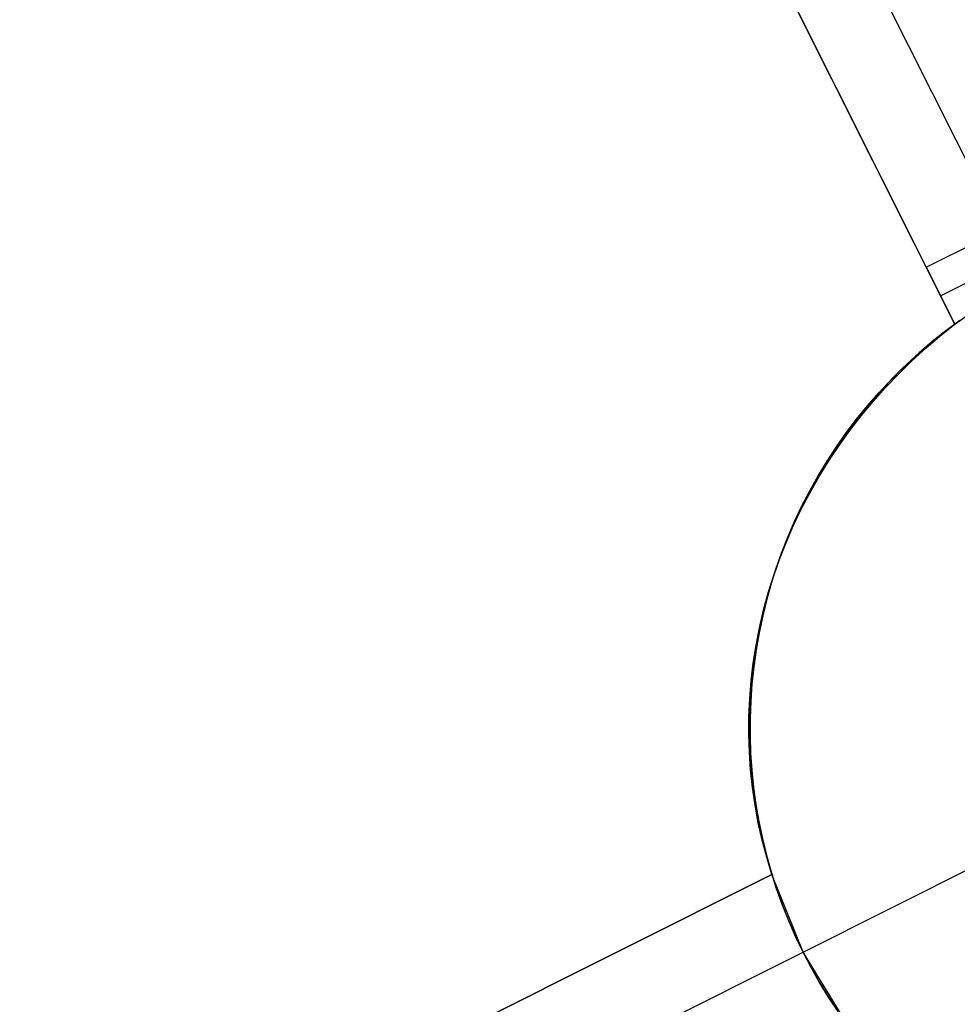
# Model space of a CAD drawing. Header units: millimetres. Extents: x 6049 to 7254, y -11340 to -10297.
# Tile 30 of 237: x 6659.75 to 6665.36, y -10773.96 to -10768.06. Entities that reach past the tile are written whole.
import ezdxf

# ---------------------------------------------------------------- set-up
doc = ezdxf.new("R2010")
doc.units = ezdxf.units.MM
doc.layers.add('color', color=7, linetype='Continuous')

msp = doc.modelspace()

# ---------------------------------------------------------------- linework, layer by layer
at = {"layer": 'color', "color": 254, "true_color": 0xcad1ee}
for p, q in [((6661.7454, -10761.578, 15.7), (6665.6256, -10769.3204, 0.7)), ((6665.3496, -10769.8856, 13.5258), (6661.2984, -10761.802, 17.1721)), ((6665.3496, -10769.8856, 13.5258), (6661.2984, -10761.802, 17.1721)), ((6661.2984, -10761.802, 15.7), (6665.1786, -10769.5444, 0.7)), ((6661.2984, -10761.802, 15.7), (6665.1786, -10769.5444, 0.7)), ((6665.3496, -10769.8856, 8.936), (6663.0481, -10765.2933, 8.936)), ((6665.1786, -10769.5444, 0.7), (6666.0726, -10769.0963, 0.7)), ((6665.1786, -10769.5444, 0.7), (6666.0726, -10769.0963, 0.7)), ((6665.2641, -10769.715, 0.7), (6666.1581, -10769.267, 0.7)), ((6665.1786, -10769.5444, 0.7), (6665.3496, -10769.8856, 0.7)), ((6665.1786, -10769.5444, 0.7), (6665.3496, -10769.8856, 0.7)), ((6665.3496, -10769.8856, 0.7), (6665.4317, -10769.8277, 0.7)), ((6665.3496, -10769.8856, 0.7), (6665.4317, -10769.8277, 0.7)), ((6665.2611, -10769.9565, 13.5014), (6665.3496, -10769.8856, 13.5258)), ((6665.2611, -10769.9565, 13.5014), (6665.3496, -10769.8856, 13.5258)), ((6665.2679, -10769.9477, 3.1867), (6665.3496, -10769.8856, 3.1867)), ((6665.3791, -10769.8644, -7.3), (6665.2958, -10769.926, -7.3)), ((6665.3791, -10769.8644, -7.3), (6665.2958, -10769.926, -7.3)), ((6665.3496, -10769.8856, 13.5258), (6665.3496, -10769.8856, 0.7)), ((6665.3496, -10769.8856, 13.5258), (6665.3496, -10769.8856, 0.7)), ((6665.1752, -10770.03, 13.4757), (6665.2611, -10769.9565, 13.5014)), ((6665.1752, -10770.03, 13.4757), (6665.2611, -10769.9565, 13.5014)), ((6665.1882, -10770.0125, 3.1867), (6665.2679, -10769.9477, 3.1867)), ((6665.2958, -10769.926, -7.3), (6665.2147, -10769.9904, -7.3)), ((6665.2958, -10769.926, -7.3), (6665.2147, -10769.9904, -7.3)), ((6665.1109, -10770.0801, 3.1867), (6665.1882, -10770.0125, 3.1867)), ((6665.2147, -10769.9904, -7.3), (6665.136, -10770.0577, -7.3)), ((6665.2147, -10769.9904, -7.3), (6665.136, -10770.0577, -7.3)), ((6665.136, -10770.0577, -7.3), (6665.0595, -10770.1275, -7.3)), ((6665.136, -10770.0577, -7.3), (6665.0595, -10770.1275, -7.3)), ((6665.092, -10770.1062, 13.4487), (6665.1752, -10770.03, 13.4757)), ((6665.092, -10770.1062, 13.4487), (6665.1752, -10770.03, 13.4757)), ((6665.0595, -10770.1275, -7.3), (6664.9856, -10770.2, -7.3)), ((6665.0595, -10770.1275, -7.3), (6664.9856, -10770.2, -7.3)), ((6665.0117, -10770.1849, 13.4204), (6665.092, -10770.1062, 13.4487)), ((6665.0117, -10770.1849, 13.4204), (6665.092, -10770.1062, 13.4487)), ((6665.0359, -10770.1502, 3.1867), (6665.1109, -10770.0801, 3.1867)), ((6664.9343, -10770.2661, 13.3909), (6665.0117, -10770.1849, 13.4204)), ((6664.9343, -10770.2661, 13.3909), (6665.0117, -10770.1849, 13.4204)), ((6664.9633, -10770.2228, 3.1867), (6665.0359, -10770.1502, 3.1867)), ((6664.8933, -10770.2979, 3.1867), (6664.9633, -10770.2228, 3.1867)), ((6664.9856, -10770.2, -7.3), (6664.9141, -10770.275, -7.3)), ((6664.9856, -10770.2, -7.3), (6664.9141, -10770.275, -7.3)), ((6664.8259, -10770.3754, 3.1867), (6664.8933, -10770.2979, 3.1867)), ((6664.9141, -10770.275, -7.3), (6664.8453, -10770.3524, -7.3)), ((6664.9141, -10770.275, -7.3), (6664.8453, -10770.3524, -7.3)), ((6664.8599, -10770.3497, 13.3602), (6664.9343, -10770.2661, 13.3909)), ((6664.8599, -10770.3497, 13.3602), (6664.9343, -10770.2661, 13.3909)), ((6664.8453, -10770.3524, -7.3), (6664.7793, -10770.4322, -7.3)), ((6664.8453, -10770.3524, -7.3), (6664.7793, -10770.4322, -7.3)), ((6664.7886, -10770.4355, 13.3284), (6664.8599, -10770.3497, 13.3602)), ((6664.7886, -10770.4355, 13.3284), (6664.8599, -10770.3497, 13.3602)), ((6664.7611, -10770.4551, 3.1867), (6664.8259, -10770.3754, 3.1867)), ((6664.6992, -10770.537, 3.1867), (6664.7611, -10770.4551, 3.1867)), ((6664.7793, -10770.4322, -7.3), (6664.716, -10770.5142, -7.3)), ((6664.7793, -10770.4322, -7.3), (6664.716, -10770.5142, -7.3)), ((6664.7205, -10770.5234, 13.2955), (6664.7886, -10770.4355, 13.3284)), ((6664.7205, -10770.5234, 13.2955), (6664.7886, -10770.4355, 13.3284)), ((6664.6401, -10770.6209, 3.1867), (6664.6992, -10770.537, 3.1867)), ((6664.716, -10770.5142, -7.3), (6664.6556, -10770.5983, -7.3)), ((6664.716, -10770.5142, -7.3), (6664.6556, -10770.5983, -7.3)), ((6664.6558, -10770.6134, 13.2615), (6664.7205, -10770.5234, 13.2955)), ((6664.6558, -10770.6134, 13.2615), (6664.7205, -10770.5234, 13.2955)), ((6664.6556, -10770.5983, -7.3), (6664.5981, -10770.6844, -7.3)), ((6664.6556, -10770.5983, -7.3), (6664.5981, -10770.6844, -7.3)), ((6664.5838, -10770.7068, 3.1867), (6664.6401, -10770.6209, 3.1867)), ((6664.5943, -10770.7054, 13.2265), (6664.6558, -10770.6134, 13.2615)), ((6664.5943, -10770.7054, 13.2265), (6664.6558, -10770.6134, 13.2615)), ((6664.5306, -10770.7946, 3.1867), (6664.5838, -10770.7068, 3.1867)), ((6664.5363, -10770.7991, 13.1905), (6664.5943, -10770.7054, 13.2265)), ((6664.5363, -10770.7991, 13.1905), (6664.5943, -10770.7054, 13.2265)), ((6664.5981, -10770.6844, -7.3), (6664.5436, -10770.7725, -7.3)), ((6664.5981, -10770.6844, -7.3), (6664.5436, -10770.7725, -7.3)), ((6664.5436, -10770.7725, -7.3), (6664.4922, -10770.8624, -7.3)), ((6664.5436, -10770.7725, -7.3), (6664.4922, -10770.8624, -7.3)), ((6664.4804, -10770.8842, 3.1867), (6664.5306, -10770.7946, 3.1867)), ((6664.4819, -10770.8946, 13.1535), (6664.5363, -10770.7991, 13.1905)), ((6664.4819, -10770.8946, 13.1535), (6664.5363, -10770.7991, 13.1905)), ((6664.4309, -10770.9917, 13.1156), (6664.4819, -10770.8946, 13.1535)), ((6664.4309, -10770.9917, 13.1156), (6664.4819, -10770.8946, 13.1535)), ((6664.4333, -10770.9754, 3.1867), (6664.4804, -10770.8842, 3.1867)), ((6664.4922, -10770.8624, -7.3), (6664.444, -10770.9541, -7.3)), ((6664.4922, -10770.8624, -7.3), (6664.444, -10770.9541, -7.3)), ((6664.444, -10770.9541, -7.3), (6664.3989, -10771.0473, -7.3)), ((6664.444, -10770.9541, -7.3), (6664.3989, -10771.0473, -7.3)), ((6664.3836, -10771.0903, 13.0769), (6664.4309, -10770.9917, 13.1156)), ((6664.3836, -10771.0903, 13.0769), (6664.4309, -10770.9917, 13.1156)), ((6664.3893, -10771.0682, 3.1867), (6664.4333, -10770.9754, 3.1867)), ((6664.3485, -10771.1625, 3.1867), (6664.3893, -10771.0682, 3.1867)), ((6664.3989, -10771.0473, -7.3), (6664.3571, -10771.142, -7.3)), ((6664.3989, -10771.0473, -7.3), (6664.3571, -10771.142, -7.3)), ((6664.34, -10771.1903, 13.0374), (6664.3836, -10771.0903, 13.0769)), ((6664.34, -10771.1903, 13.0374), (6664.3836, -10771.0903, 13.0769)), ((6664.3002, -10771.2915, 12.9972), (6664.34, -10771.1903, 13.0374)), ((6664.3002, -10771.2915, 12.9972), (6664.34, -10771.1903, 13.0374)), ((6664.311, -10771.258, 3.1867), (6664.3485, -10771.1625, 3.1867)), ((6664.3571, -10771.142, -7.3), (6664.3185, -10771.2382, -7.3)), ((6664.3571, -10771.142, -7.3), (6664.3185, -10771.2382, -7.3)), ((6664.3185, -10771.2382, -7.3), (6664.2833, -10771.3356, -7.3)), ((6664.3185, -10771.2382, -7.3), (6664.2833, -10771.3356, -7.3)), ((6664.2641, -10771.3938, 12.9562), (6664.3002, -10771.2915, 12.9972)), ((6664.2641, -10771.3938, 12.9562), (6664.3002, -10771.2915, 12.9972)), ((6664.2768, -10771.3548, 3.1867), (6664.311, -10771.258, 3.1867)), ((6664.2459, -10771.4528, 3.1867), (6664.2768, -10771.3548, 3.1867)), ((6664.2833, -10771.3356, -7.3), (6664.2515, -10771.4341, -7.3)), ((6664.2833, -10771.3356, -7.3), (6664.2515, -10771.4341, -7.3)), ((6664.2318, -10771.4971, 12.9145), (6664.2641, -10771.3938, 12.9562)), ((6664.2318, -10771.4971, 12.9145), (6664.2641, -10771.3938, 12.9562)), ((6664.2184, -10771.5517, 3.1867), (6664.2459, -10771.4528, 3.1867)), ((6664.2515, -10771.4341, -7.3), (6664.2231, -10771.5337, -7.3)), ((6664.2515, -10771.4341, -7.3), (6664.2231, -10771.5337, -7.3)), ((6664.1943, -10771.6515, 3.1867), (6664.2184, -10771.5517, 3.1867)), ((6664.2231, -10771.5337, -7.3), (6664.1982, -10771.6342, -7.3)), ((6664.2231, -10771.5337, -7.3), (6664.1982, -10771.6342, -7.3)), ((6664.2034, -10771.6014, 12.8723), (6664.2318, -10771.4971, 12.9145)), ((6664.2034, -10771.6014, 12.8723), (6664.2318, -10771.4971, 12.9145)), ((6664.1789, -10771.7063, 12.8295), (6664.2034, -10771.6014, 12.8723)), ((6664.1789, -10771.7063, 12.8295), (6664.2034, -10771.6014, 12.8723)), ((6664.1736, -10771.7521, 3.1867), (6664.1943, -10771.6515, 3.1867)), ((6664.1982, -10771.6342, -7.3), (6664.1768, -10771.7356, -7.3)), ((6664.1982, -10771.6342, -7.3), (6664.1768, -10771.7356, -7.3)), ((6664.1584, -10771.8119, 12.7861), (6664.1789, -10771.7063, 12.8295)), ((6664.1584, -10771.8119, 12.7861), (6664.1789, -10771.7063, 12.8295)), ((6664.1564, -10771.8533, 3.1867), (6664.1736, -10771.7521, 3.1867)), ((6664.1768, -10771.7356, -7.3), (6664.1588, -10771.8376, -7.3)), ((6664.1768, -10771.7356, -7.3), (6664.1588, -10771.8376, -7.3)), ((6664.1418, -10771.9181, 12.7424), (6664.1584, -10771.8119, 12.7861)), ((6664.1418, -10771.9181, 12.7424), (6664.1584, -10771.8119, 12.7861)), ((6664.1588, -10771.8376, -7.3), (6664.1444, -10771.9401, -7.3)), ((6664.1588, -10771.8376, -7.3), (6664.1444, -10771.9401, -7.3)), ((6664.1426, -10771.955, 3.1867), (6664.1564, -10771.8533, 3.1867)), ((6664.1291, -10772.0245, 12.6982), (6664.1418, -10771.9181, 12.7424)), ((6664.1291, -10772.0245, 12.6982), (6664.1418, -10771.9181, 12.7424)), ((6664.1323, -10772.0572, 3.1867), (6664.1426, -10771.955, 3.1867)), ((6664.1444, -10771.9401, -7.3), (6664.1335, -10772.0431, -7.3)), ((6664.1444, -10771.9401, -7.3), (6664.1335, -10772.0431, -7.3)), ((6664.1205, -10772.1313, 12.6536), (6664.1291, -10772.0245, 12.6982)), ((6664.1205, -10772.1313, 12.6536), (6664.1291, -10772.0245, 12.6982)), ((6664.1256, -10772.1597, 3.1867), (6664.1323, -10772.0572, 3.1867)), ((6664.1335, -10772.0431, -7.3), (6664.1262, -10772.1464, -7.3)), ((6664.1335, -10772.0431, -7.3), (6664.1262, -10772.1464, -7.3)), ((6664.1159, -10772.2382, 12.6088), (6664.1205, -10772.1313, 12.6536)), ((6664.1159, -10772.2382, 12.6088), (6664.1205, -10772.1313, 12.6536)), ((6664.1223, -10772.2623, 3.1867), (6664.1256, -10772.1597, 3.1867)), ((6664.1262, -10772.1464, -7.3), (6664.1225, -10772.2499, -7.3)), ((6664.1262, -10772.1464, -7.3), (6664.1225, -10772.2499, -7.3)), ((6664.1152, -10772.345, 12.5637), (6664.1159, -10772.2382, 12.6088)), ((6664.1152, -10772.345, 12.5637), (6664.1159, -10772.2382, 12.6088)), ((6664.1225, -10772.2499, -7.3), (6664.1224, -10772.3535, -7.3)), ((6664.1225, -10772.2499, -7.3), (6664.1224, -10772.3535, -7.3)), ((6664.1226, -10772.365, 3.1867), (6664.1223, -10772.2623, 3.1867)), ((6664.1186, -10772.4518, 12.5184), (6664.1152, -10772.345, 12.5637)), ((6664.1186, -10772.4518, 12.5184), (6664.1152, -10772.345, 12.5637)), ((6664.1224, -10772.3535, -7.3), (6664.1258, -10772.457, -7.3)), ((6664.1224, -10772.3535, -7.3), (6664.1258, -10772.457, -7.3)), ((6664.1263, -10772.4676, 3.1867), (6664.1226, -10772.365, 3.1867)), ((6664.126, -10772.5582, 12.473), (6664.1186, -10772.4518, 12.5184)), ((6664.126, -10772.5582, 12.473), (6664.1186, -10772.4518, 12.5184)), ((6664.1258, -10772.457, -7.3), (6664.1328, -10772.5603, -7.3)), ((6664.1258, -10772.457, -7.3), (6664.1328, -10772.5603, -7.3)), ((6664.1336, -10772.57, 3.1867), (6664.1263, -10772.4676, 3.1867)), ((6664.1373, -10772.6643, 12.4275), (6664.126, -10772.5582, 12.473)), ((6664.1373, -10772.6643, 12.4275), (6664.126, -10772.5582, 12.473)), ((6664.1328, -10772.5603, -7.3), (6664.1433, -10772.6633, -7.3)), ((6664.1328, -10772.5603, -7.3), (6664.1433, -10772.6633, -7.3)), ((6664.1444, -10772.6721, 3.1867), (6664.1336, -10772.57, 3.1867)), ((6664.1527, -10772.7699, 12.3819), (6664.1373, -10772.6643, 12.4275)), ((6664.1527, -10772.7699, 12.3819), (6664.1373, -10772.6643, 12.4275)), ((6664.1433, -10772.6633, -7.3), (6664.1574, -10772.7659, -7.3)), ((6664.1433, -10772.6633, -7.3), (6664.1574, -10772.7659, -7.3)), ((6664.1587, -10772.7738, 3.1867), (6664.1444, -10772.6721, 3.1867)), ((6664.172, -10772.8748, 12.3364), (6664.1527, -10772.7699, 12.3819)), ((6664.172, -10772.8748, 12.3364), (6664.1527, -10772.7699, 12.3819)), ((6664.1574, -10772.7659, -7.3), (6664.1751, -10772.868, -7.3)), ((6664.1574, -10772.7659, -7.3), (6664.1751, -10772.868, -7.3)), ((6664.1764, -10772.8749, 3.1867), (6664.1587, -10772.7738, 3.1867)), ((6664.1953, -10772.9789, 12.291), (6664.172, -10772.8748, 12.3364)), ((6664.1953, -10772.9789, 12.291), (6664.172, -10772.8748, 12.3364)), ((6664.1751, -10772.868, -7.3), (6664.1962, -10772.9694, -7.3)), ((6664.1751, -10772.868, -7.3), (6664.1962, -10772.9694, -7.3)), ((6664.1976, -10772.9754, 3.1867), (6664.1764, -10772.8749, 3.1867)), ((6664.44, -10773.6503, -7.3), (6666.0045, -10772.8662, -7.3)), ((6664.2224, -10773.0822, 12.2457), (6664.1953, -10772.9789, 12.291)), ((6664.2224, -10773.0822, 12.2457), (6664.1953, -10772.9789, 12.291)), ((6664.1962, -10772.9694, -7.3), (6664.2209, -10773.07, -7.3)), ((6664.1962, -10772.9694, -7.3), (6664.2209, -10773.07, -7.3)), ((6664.2222, -10773.0751, 3.1867), (6664.1976, -10772.9754, 3.1867)), ((6664.2209, -10773.07, -7.3), (6664.249, -10773.1696, -7.3)), ((6664.2209, -10773.07, -7.3), (6664.249, -10773.1696, -7.3)), ((6664.2502, -10773.1739, 3.1867), (6664.2222, -10773.0751, 3.1867)), ((6664.2535, -10773.1845, 12.2006), (6664.2224, -10773.0822, 12.2457)), ((6664.2535, -10773.1845, 12.2006), (6664.2224, -10773.0822, 12.2457)), ((6659.7459, -10775.4435, 11.4533), (6664.2535, -10773.1845, 12.2006)), ((6659.7459, -10775.4435, 11.4533), (6664.2535, -10773.1845, 12.2006)), ((6664.2535, -10773.1845, 5.658), (6659.7459, -10775.4435, 10.7)), ((6664.2535, -10773.1845, 5.658), (6659.7459, -10775.4435, 10.7)), ((6661.3289, -10774.6502, 8.9293), (6664.2535, -10773.1845, 8.9293)), ((6664.249, -10773.1696, -7.3), (6664.2805, -10773.2683, -7.3)), ((6664.249, -10773.1696, -7.3), (6664.2805, -10773.2683, -7.3)), ((6664.2816, -10773.2716, 3.1867), (6664.2502, -10773.1739, 3.1867)), ((6664.2535, -10773.1845, 5.658), (6664.2535, -10773.1845, 12.2006)), ((6664.44, -10773.6503, 5.7), (6664.2535, -10773.1845, 5.658)), ((6664.2535, -10773.1845, 5.658), (6664.2535, -10773.1845, 12.2006)), ((6664.44, -10773.6503, 5.7), (6664.2535, -10773.1845, 5.658)), ((6664.2805, -10773.2683, -7.3), (6664.3154, -10773.3658, -7.3)), ((6664.2805, -10773.2683, -7.3), (6664.3154, -10773.3658, -7.3)), ((6664.3163, -10773.3683, 3.1867), (6664.2816, -10773.2716, 3.1867)), ((6664.3154, -10773.3658, -7.3), (6664.3536, -10773.462, -7.3)), ((6664.3154, -10773.3658, -7.3), (6664.3536, -10773.462, -7.3)), ((6664.3543, -10773.4637, 3.1867), (6664.3163, -10773.3683, 3.1867)), ((6664.3536, -10773.462, -7.3), (6664.3952, -10773.5569, -7.3)), ((6664.3536, -10773.462, -7.3), (6664.3952, -10773.5569, -7.3)), ((6664.3955, -10773.5577, 3.1867), (6664.3543, -10773.4637, 3.1867)), ((6664.3952, -10773.5569, -7.3), (6664.44, -10773.6503, -7.3)), ((6664.3952, -10773.5569, -7.3), (6664.44, -10773.6503, -7.3)), ((6664.44, -10773.6503, 3.1867), (6664.3955, -10773.5577, 3.1867)), ((6659.9699, -10775.8905, 10.7), (6664.44, -10773.6503, 5.7)), ((6664.44, -10773.6503, -7.3), (6664.44, -10773.6503, 5.7)), ((6664.44, -10773.6503, -7.3), (6664.44, -10773.6503, 5.7)), ((6664.44, -10773.6503, -7.3), (6664.488, -10773.742, -7.3)), ((6664.7015, -10774.0785, 5.658), (6664.44, -10773.6503, 5.7)), ((6664.488, -10773.742, 2.6172), (6664.44, -10773.6503, 2.6172)), ((6664.44, -10773.6503, -7.3), (6664.488, -10773.742, -7.3)), ((6664.7015, -10774.0785, 5.658), (6664.44, -10773.6503, 5.7)), ((6664.488, -10773.742, -7.3), (6664.5391, -10773.8321, -7.3)), ((6664.5391, -10773.8321, 2.6172), (6664.488, -10773.742, 2.6172)), ((6664.488, -10773.742, -7.3), (6664.5391, -10773.8321, -7.3)), ((6664.5391, -10773.8321, -7.3), (6664.5933, -10773.9203, -7.3)), ((6664.5933, -10773.9203, 2.6172), (6664.5391, -10773.8321, 2.6172)), ((6664.5391, -10773.8321, -7.3), (6664.5933, -10773.9203, -7.3)), ((6664.5933, -10773.9203, -7.3), (6664.6505, -10774.0067, -7.3)), ((6664.6505, -10774.0067, 2.6172), (6664.5933, -10773.9203, 2.6172)), ((6664.5933, -10773.9203, -7.3), (6664.6505, -10774.0067, -7.3))]:
    msp.add_line(p, q, dxfattribs=at)

doc.saveas('drawing.dxf')
